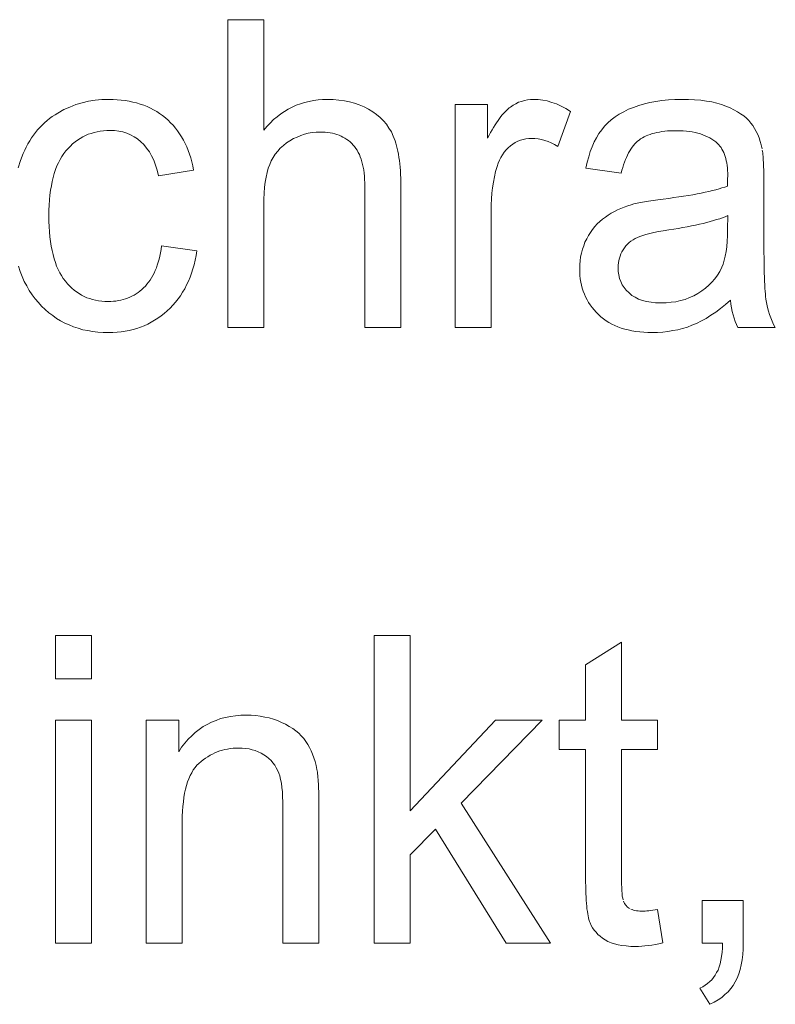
# Model space of a CAD drawing. Extents: x 1101 to 1942, y 41 to 882.
# Tile 86 of 113: x 1287 to 1293, y 848 to 856. Entities that reach past the tile are written whole.
import ezdxf

# ---------------------------------------------------------------- set-up
doc = ezdxf.new("R2010")
doc.units = 0
doc.layers.get('0').update_dxf_attribs({"lineweight": 13})
doc.layers.add('Beschriftung', color=7, linetype='Continuous', lineweight=25)

# ---------------------------------------------------------------- blocks, each defined once
blk = doc.blocks.new('Referenz-A03CP7E41H', base_point=(1127.7942, 89.8071))
at = {"layer": 'Beschriftung', "color": 0, "lineweight": -2}
for p, q in [((1288.7085, 853.6628), (1288.7085, 856.1628)), ((1288.7085, 856.1628), (1289.0007, 856.1628)), ((1289.0007, 856.1628), (1289.0007, 855.2655)), ((1287.6327, 855.5081), (1287.6862, 855.515)), ((1287.6862, 855.515), (1287.7419, 855.515)), ((1287.7419, 855.515), (1287.7771, 855.515)), ((1287.7771, 855.515), (1287.8105, 855.5126)), ((1289.4408, 855.5111), (1289.4781, 855.515)), ((1289.4781, 855.515), (1289.5171, 855.515)), ((1289.5171, 855.515), (1289.565, 855.515)), ((1289.565, 855.515), (1289.6098, 855.51)), ((1291.1404, 855.5111), (1291.1648, 855.515)), ((1291.1648, 855.515), (1291.1903, 855.515)), ((1291.1903, 855.515), (1291.2273, 855.515)), ((1291.2273, 855.515), (1291.2645, 855.5089)), ((1292.2854, 855.5109), (1292.3376, 855.515)), ((1292.3376, 855.515), (1292.3932, 855.515)), ((1292.3932, 855.515), (1292.4483, 855.515)), ((1292.4483, 855.515), (1292.4983, 855.5115)), ((1287.3773, 855.4325), (1287.4267, 855.4531)), ((1287.4267, 855.4531), (1287.4762, 855.4737)), ((1287.4762, 855.4737), (1287.5276, 855.4875)), ((1287.5276, 855.4875), (1287.5791, 855.5013)), ((1287.5791, 855.5013), (1287.6327, 855.5081)), ((1287.8105, 855.5126), (1287.8442, 855.5103)), ((1287.8442, 855.5103), (1287.8761, 855.5056)), ((1287.8761, 855.5056), (1287.908, 855.5009)), ((1287.908, 855.5009), (1287.9383, 855.4939)), ((1287.9383, 855.4939), (1287.9687, 855.4869)), ((1287.9687, 855.4869), (1287.9974, 855.4776)), ((1287.9974, 855.4776), (1288.0262, 855.4683)), ((1288.0262, 855.4683), (1288.0533, 855.4566)), ((1288.0533, 855.4566), (1288.0805, 855.4449)), ((1288.0805, 855.4449), (1288.1059, 855.4309)), ((1289.1692, 855.4175), (1289.1999, 855.437)), ((1289.1999, 855.437), (1289.2321, 855.4525)), ((1289.2321, 855.4525), (1289.2644, 855.4682)), ((1289.2644, 855.4682), (1289.2983, 855.4799)), ((1289.2983, 855.4799), (1289.3323, 855.4915)), ((1289.3323, 855.4915), (1289.3679, 855.4994)), ((1289.3679, 855.4994), (1289.4035, 855.5072)), ((1289.4035, 855.5072), (1289.4408, 855.5111)), ((1289.6098, 855.51), (1289.6546, 855.505)), ((1289.6546, 855.505), (1289.6962, 855.4951)), ((1289.6962, 855.4951), (1289.7378, 855.4853)), ((1289.7378, 855.4853), (1289.7763, 855.4703)), ((1289.7763, 855.4703), (1289.8147, 855.4555)), ((1289.8147, 855.4555), (1289.8501, 855.4357)), ((1289.8501, 855.4357), (1289.8854, 855.4158)), ((1290.5541, 853.6628), (1290.5541, 855.4749)), ((1290.5541, 855.4749), (1290.8172, 855.4749)), ((1290.8172, 855.4749), (1290.8172, 855.2003)), ((1290.9706, 855.4267), (1290.9814, 855.4364)), ((1290.9814, 855.4364), (1290.9924, 855.4461)), ((1290.9924, 855.4461), (1291.003, 855.4537)), ((1291.003, 855.4537), (1291.0243, 855.469)), ((1291.0243, 855.469), (1291.0466, 855.4805)), ((1291.0466, 855.4805), (1291.069, 855.492)), ((1291.069, 855.492), (1291.0924, 855.4996)), ((1291.0924, 855.4996), (1291.1158, 855.5072)), ((1291.1158, 855.5072), (1291.1404, 855.5111)), ((1291.2645, 855.5089), (1291.3017, 855.5027)), ((1291.3017, 855.5027), (1291.3392, 855.4904)), ((1291.3392, 855.4904), (1291.3767, 855.4782)), ((1291.3767, 855.4782), (1291.4146, 855.4598)), ((1291.4146, 855.4598), (1291.4524, 855.4414)), ((1291.4524, 855.4414), (1291.4905, 855.417)), ((1291.9226, 855.4155), (1291.9599, 855.4349)), ((1291.9599, 855.4349), (1292.0021, 855.451)), ((1292.0021, 855.451), (1292.0442, 855.467)), ((1292.0442, 855.467), (1292.0898, 855.4789)), ((1292.0898, 855.4789), (1292.1354, 855.4909)), ((1292.1354, 855.4909), (1292.1842, 855.4989)), ((1292.1842, 855.4989), (1292.2331, 855.5069)), ((1292.2331, 855.5069), (1292.2854, 855.5109)), ((1292.4983, 855.5115), (1292.5484, 855.5081)), ((1292.5484, 855.5081), (1292.5932, 855.5013)), ((1292.5932, 855.5013), (1292.638, 855.4945)), ((1292.638, 855.4945), (1292.6778, 855.4843)), ((1292.6778, 855.4843), (1292.7174, 855.474)), ((1292.7174, 855.474), (1292.7519, 855.4604)), ((1292.7519, 855.4604), (1292.7864, 855.4467)), ((1292.7864, 855.4467), (1292.8163, 855.4313)), ((1287.2414, 855.3431), (1287.262, 855.3604)), ((1287.262, 855.3604), (1287.2842, 855.3758)), ((1287.2842, 855.3758), (1287.3063, 855.3913)), ((1287.3063, 855.3913), (1287.3299, 855.4051)), ((1287.3299, 855.4051), (1287.3773, 855.4325)), ((1288.1059, 855.4309), (1288.1316, 855.417)), ((1288.1316, 855.417), (1288.1554, 855.4006)), ((1288.1554, 855.4006), (1288.1794, 855.3842)), ((1288.1794, 855.3842), (1288.2018, 855.3656)), ((1288.2018, 855.3656), (1288.2241, 855.347)), ((1289.0807, 855.3512), (1289.1097, 855.3747)), ((1289.1097, 855.3747), (1289.1387, 855.398)), ((1289.1387, 855.398), (1289.1692, 855.4175)), ((1289.8854, 855.4158), (1289.9156, 855.3922)), ((1289.9156, 855.3922), (1289.946, 855.3686)), ((1289.946, 855.3686), (1289.9712, 855.3412)), ((1290.9024, 855.3439), (1290.9139, 855.3597)), ((1290.9139, 855.3597), (1290.9256, 855.3756)), ((1290.9256, 855.3756), (1290.9369, 855.3894)), ((1290.9369, 855.3894), (1290.9483, 855.4032)), ((1290.9483, 855.4032), (1290.9594, 855.4149)), ((1290.9594, 855.4149), (1290.9706, 855.4267)), ((1291.4905, 855.417), (1291.3882, 855.1329)), ((1291.8208, 855.3504), (1291.8531, 855.3733)), ((1291.8531, 855.3733), (1291.8854, 855.3961)), ((1291.8854, 855.3961), (1291.9226, 855.4155)), ((1292.8163, 855.4313), (1292.8462, 855.4159)), ((1292.8462, 855.4159), (1292.8716, 855.3987)), ((1292.8716, 855.3987), (1292.8969, 855.3815)), ((1292.8969, 855.3815), (1292.9178, 855.3626)), ((1292.9178, 855.3626), (1292.9385, 855.3437)), ((1287.1648, 855.2675), (1287.1825, 855.2882)), ((1287.1825, 855.2882), (1287.2016, 855.307)), ((1287.2016, 855.307), (1287.2208, 855.326)), ((1287.2208, 855.326), (1287.2414, 855.3431)), ((1288.2241, 855.347), (1288.2444, 855.3263)), ((1288.2444, 855.3263), (1288.2648, 855.3056)), ((1288.2648, 855.3056), (1288.2831, 855.2831)), ((1288.2831, 855.2831), (1288.3014, 855.2605)), ((1289.0007, 855.2655), (1289.0263, 855.2967)), ((1289.0263, 855.2967), (1289.0536, 855.3239)), ((1289.0536, 855.3239), (1289.0807, 855.3512)), ((1289.9712, 855.3412), (1289.9966, 855.3138)), ((1289.9966, 855.3138), (1290.0168, 855.2826)), ((1290.0168, 855.2826), (1290.037, 855.2515)), ((1290.8545, 855.2683), (1290.8666, 855.2882)), ((1290.8666, 855.2882), (1290.8787, 855.3081)), ((1290.8787, 855.3081), (1290.8905, 855.3261)), ((1290.8905, 855.3261), (1290.9024, 855.3439)), ((1291.7439, 855.2683), (1291.7663, 855.2979)), ((1291.7663, 855.2979), (1291.7936, 855.3241)), ((1291.7936, 855.3241), (1291.8208, 855.3504)), ((1292.9385, 855.3437), (1292.9548, 855.323)), ((1292.9548, 855.323), (1292.971, 855.3023)), ((1292.971, 855.3023), (1292.9848, 855.2788)), ((1292.9848, 855.2788), (1292.9986, 855.2555)), ((1287.1005, 855.1782), (1287.115, 855.2022)), ((1287.115, 855.2022), (1287.1312, 855.2246)), ((1287.1312, 855.2246), (1287.1473, 855.2469)), ((1287.1473, 855.2469), (1287.1648, 855.2675)), ((1287.5098, 855.1985), (1287.4886, 855.1854)), ((1287.5309, 855.2114), (1287.5098, 855.1985)), ((1287.5533, 855.2218), (1287.5309, 855.2114)), ((1287.5756, 855.2322), (1287.5533, 855.2218)), ((1287.5994, 855.24), (1287.5756, 855.2322)), ((1287.6231, 855.2478), (1287.5994, 855.24)), ((1287.6481, 855.2531), (1287.6231, 855.2478)), ((1287.6731, 855.2582), (1287.6481, 855.2531)), ((1287.6994, 855.2608), (1287.6731, 855.2582)), ((1287.7256, 855.2635), (1287.6994, 855.2608)), ((1287.7533, 855.2635), (1287.7256, 855.2635)), ((1287.7898, 855.2635), (1287.7533, 855.2635)), ((1287.8236, 855.2577), (1287.7898, 855.2635)), ((1287.8575, 855.2519), (1287.8236, 855.2577)), ((1287.8885, 855.2404), (1287.8575, 855.2519)), ((1287.9197, 855.2288), (1287.8885, 855.2404)), ((1287.9482, 855.2115), (1287.9197, 855.2288)), ((1287.9766, 855.1942), (1287.9482, 855.2115)), ((1288.3014, 855.2605), (1288.3178, 855.2359)), ((1288.3178, 855.2359), (1288.334, 855.2114)), ((1288.334, 855.2114), (1288.3484, 855.1848)), ((1289.2413, 855.1971), (1289.2126, 855.1794)), ((1289.2709, 855.2102), (1289.2413, 855.1971)), ((1289.3005, 855.2236), (1289.2709, 855.2102)), ((1289.331, 855.2324), (1289.3005, 855.2236)), ((1289.3616, 855.2412), (1289.331, 855.2324)), ((1289.3931, 855.2457), (1289.3616, 855.2412)), ((1289.4247, 855.25), (1289.3931, 855.2457)), ((1289.4571, 855.25), (1289.4247, 855.25)), ((1289.4788, 855.25), (1289.4571, 855.25)), ((1289.4993, 855.2484), (1289.4788, 855.25)), ((1289.5199, 855.2469), (1289.4993, 855.2484)), ((1289.5391, 855.2436), (1289.5199, 855.2469)), ((1289.5584, 855.2403), (1289.5391, 855.2436)), ((1289.5765, 855.2353), (1289.5584, 855.2403)), ((1289.5945, 855.2304), (1289.5765, 855.2353)), ((1289.6113, 855.2238), (1289.5945, 855.2304)), ((1289.628, 855.2174), (1289.6113, 855.2238)), ((1289.6436, 855.2091), (1289.628, 855.2174)), ((1289.6591, 855.201), (1289.6436, 855.2091)), ((1289.6735, 855.1911), (1289.6591, 855.201)), ((1290.037, 855.2515), (1290.0522, 855.2165)), ((1290.0522, 855.2165), (1290.0599, 855.199)), ((1290.0599, 855.199), (1290.0665, 855.1795)), ((1290.8172, 855.2003), (1290.8298, 855.2244)), ((1290.8298, 855.2244), (1290.8421, 855.2463)), ((1290.8421, 855.2463), (1290.8545, 855.2683)), ((1291.1283, 855.1949), (1291.1057, 855.1911)), ((1291.1509, 855.1986), (1291.1283, 855.1949)), ((1291.1748, 855.1986), (1291.1509, 855.1986)), ((1291.2015, 855.1986), (1291.1748, 855.1986)), ((1291.2281, 855.1946), (1291.2015, 855.1986)), ((1291.6833, 855.17), (1291.7024, 855.2042)), ((1291.7024, 855.2042), (1291.7217, 855.2386)), ((1291.7217, 855.2386), (1291.7439, 855.2683)), ((1292.0598, 855.195), (1292.0475, 855.1856)), ((1292.0737, 855.2033), (1292.0598, 855.195)), ((1292.0877, 855.2117), (1292.0737, 855.2033)), ((1292.1033, 855.2188), (1292.0877, 855.2117)), ((1292.1189, 855.2259), (1292.1033, 855.2188)), ((1292.1363, 855.2318), (1292.1189, 855.2259)), ((1292.1535, 855.2378), (1292.1363, 855.2318)), ((1292.1725, 855.2425), (1292.1535, 855.2378)), ((1292.1915, 855.2473), (1292.1725, 855.2425)), ((1292.2122, 855.2508), (1292.1915, 855.2473)), ((1292.2329, 855.2544), (1292.2122, 855.2508)), ((1292.2552, 855.2568), (1292.2329, 855.2544)), ((1292.2776, 855.2591), (1292.2552, 855.2568)), ((1292.3016, 855.2603), (1292.2776, 855.2591)), ((1292.3257, 855.2615), (1292.3016, 855.2603)), ((1292.3514, 855.2615), (1292.3257, 855.2615)), ((1292.379, 855.2615), (1292.3514, 855.2615)), ((1292.4048, 855.2599), (1292.379, 855.2615)), ((1292.4307, 855.2582), (1292.4048, 855.2599)), ((1292.4548, 855.255), (1292.4307, 855.2582)), ((1292.479, 855.2517), (1292.4548, 855.255)), ((1292.5014, 855.2469), (1292.479, 855.2517)), ((1292.524, 855.242), (1292.5014, 855.2469)), ((1292.5447, 855.2355), (1292.524, 855.242)), ((1292.5654, 855.2289), (1292.5447, 855.2355)), ((1292.5845, 855.2207), (1292.5654, 855.2289)), ((1292.6035, 855.2127), (1292.5845, 855.2207)), ((1292.6209, 855.2029), (1292.6035, 855.2127)), ((1292.6383, 855.1931), (1292.6209, 855.2029)), ((1292.9986, 855.2555), (1293.0099, 855.2293)), ((1293.0099, 855.2293), (1293.0213, 855.2032)), ((1293.0213, 855.2032), (1293.0303, 855.1743)), ((1287.0597, 855.1026), (1287.0727, 855.1284)), ((1287.0727, 855.1284), (1287.0858, 855.1542)), ((1287.0858, 855.1542), (1287.1005, 855.1782)), ((1287.4119, 855.1178), (1287.3946, 855.097)), ((1287.4304, 855.136), (1287.4119, 855.1178)), ((1287.449, 855.1542), (1287.4304, 855.136)), ((1287.4688, 855.1698), (1287.449, 855.1542)), ((1287.4886, 855.1854), (1287.4688, 855.1698)), ((1288.0023, 855.1711), (1287.9766, 855.1942)), ((1288.0281, 855.148), (1288.0023, 855.1711)), ((1288.0499, 855.1192), (1288.0281, 855.148)), ((1288.0718, 855.0904), (1288.0499, 855.1192)), ((1288.3484, 855.1848), (1288.3627, 855.1584)), ((1288.3627, 855.1584), (1288.375, 855.1299)), ((1288.375, 855.1299), (1288.3873, 855.1014)), ((1289.135, 855.12), (1289.1146, 855.096)), ((1289.1595, 855.1408), (1289.135, 855.12)), ((1289.1841, 855.1617), (1289.1595, 855.1408)), ((1289.2126, 855.1794), (1289.1841, 855.1617)), ((1289.6878, 855.1813), (1289.6735, 855.1911)), ((1289.701, 855.1698), (1289.6878, 855.1813)), ((1289.7141, 855.1584), (1289.701, 855.1698)), ((1289.7259, 855.1452), (1289.7141, 855.1584)), ((1289.7378, 855.1321), (1289.7259, 855.1452)), ((1289.7482, 855.1171), (1289.7378, 855.1321)), ((1289.7586, 855.102), (1289.7482, 855.1171)), ((1290.0665, 855.1795), (1290.0732, 855.1601)), ((1290.0732, 855.1601), (1290.0789, 855.1386)), ((1290.0789, 855.1386), (1290.0846, 855.1173)), ((1290.0846, 855.1173), (1290.0893, 855.0939)), ((1290.9845, 855.123), (1290.9681, 855.1048)), ((1291.0034, 855.138), (1290.9845, 855.123)), ((1291.0224, 855.1532), (1291.0034, 855.138)), ((1291.0426, 855.1646), (1291.0224, 855.1532)), ((1291.0628, 855.1759), (1291.0426, 855.1646)), ((1291.0843, 855.1835), (1291.0628, 855.1759)), ((1291.1057, 855.1911), (1291.0843, 855.1835)), ((1291.2548, 855.1905), (1291.2281, 855.1946)), ((1291.2815, 855.1822), (1291.2548, 855.1905)), ((1291.3081, 855.1739), (1291.2815, 855.1822)), ((1291.3348, 855.1617), (1291.3081, 855.1739)), ((1291.3615, 855.1493), (1291.3348, 855.1617)), ((1291.3882, 855.1329), (1291.3615, 855.1493)), ((1291.6512, 855.092), (1291.6673, 855.131)), ((1291.6673, 855.131), (1291.6833, 855.17)), ((1291.991, 855.1271), (1291.9812, 855.1121)), ((1292.0017, 855.1403), (1291.991, 855.1271)), ((1292.0124, 855.1534), (1292.0017, 855.1403)), ((1292.0238, 855.1647), (1292.0124, 855.1534)), ((1292.0353, 855.1761), (1292.0238, 855.1647)), ((1292.0475, 855.1856), (1292.0353, 855.1761)), ((1292.654, 855.1817), (1292.6383, 855.1931)), ((1292.6697, 855.1703), (1292.654, 855.1817)), ((1292.6836, 855.1573), (1292.6697, 855.1703)), ((1292.6939, 855.1476), (1292.6836, 855.1573)), ((1292.703, 855.1363), (1292.6939, 855.1476)), ((1292.7121, 855.1249), (1292.703, 855.1363)), ((1292.7198, 855.1118), (1292.7121, 855.1249)), ((1293.0303, 855.1743), (1293.0392, 855.1455)), ((1293.0392, 855.1455), (1293.0456, 855.1139)), ((1287.025, 855.0202), (1287.0481, 855.0752)), ((1287.0481, 855.0752), (1287.0597, 855.1026)), ((1287.3623, 855.0524), (1287.3472, 855.0286)), ((1287.3774, 855.0762), (1287.3623, 855.0524)), ((1287.3946, 855.097), (1287.3774, 855.0762)), ((1288.0897, 855.056), (1288.0718, 855.0904)), ((1288.1078, 855.0216), (1288.0897, 855.056)), ((1288.3873, 855.1014), (1288.3976, 855.071)), ((1288.3976, 855.071), (1288.4079, 855.0405)), ((1288.4079, 855.0405), (1288.4163, 855.0081)), ((1289.0779, 855.0449), (1289.0616, 855.0178)), ((1289.0942, 855.0721), (1289.0779, 855.0449)), ((1289.1146, 855.096), (1289.0942, 855.0721)), ((1289.7675, 855.0851), (1289.7586, 855.102)), ((1289.7765, 855.068), (1289.7675, 855.0851)), ((1289.7838, 855.049), (1289.7765, 855.068)), ((1289.7913, 855.0299), (1289.7838, 855.049)), ((1290.0893, 855.0939), (1290.094, 855.0705)), ((1290.094, 855.0705), (1290.0979, 855.0451)), ((1290.0979, 855.0451), (1290.1017, 855.0197)), ((1290.9248, 855.0448), (1290.9139, 855.0208)), ((1290.9383, 855.0658), (1290.9248, 855.0448)), ((1290.9519, 855.0868), (1290.9383, 855.0658)), ((1290.9681, 855.1048), (1290.9519, 855.0868)), ((1291.6255, 855.0049), (1291.6383, 855.0484)), ((1291.6383, 855.0484), (1291.6512, 855.092)), ((1291.9449, 855.0449), (1291.9367, 855.0262)), ((1291.9532, 855.0635), (1291.9449, 855.0449)), ((1291.9623, 855.0803), (1291.9532, 855.0635)), ((1291.9713, 855.0971), (1291.9623, 855.0803)), ((1291.9812, 855.1121), (1291.9713, 855.0971)), ((1292.7275, 855.0987), (1292.7198, 855.1118)), ((1292.734, 855.0839), (1292.7275, 855.0987)), ((1292.7405, 855.0691), (1292.734, 855.0839)), ((1292.7456, 855.0525), (1292.7405, 855.0691)), ((1292.7508, 855.0359), (1292.7456, 855.0525)), ((1292.7547, 855.0176), (1292.7508, 855.0359)), ((1293.0475, 855.1041), (1293.0491, 855.0923)), ((1293.0491, 855.0923), (1293.0507, 855.0806)), ((1293.0507, 855.0806), (1293.052, 855.0668)), ((1293.052, 855.0668), (1293.0534, 855.0531)), ((1293.0534, 855.0531), (1293.0545, 855.0373)), ((1293.0545, 855.0373), (1293.0557, 855.0216)), ((1287.0076, 854.9606), (1287.025, 855.0202)), ((1287.3213, 854.9749), (1287.3106, 854.945)), ((1287.3343, 855.0017), (1287.3213, 854.9749)), ((1287.3472, 855.0286), (1287.3343, 855.0017)), ((1288.1218, 854.9815), (1288.1078, 855.0216)), ((1288.1358, 854.9414), (1288.1218, 854.9815)), ((1288.4163, 855.0081), (1288.4245, 854.9758)), ((1288.4245, 854.9758), (1288.4309, 854.9414)), ((1289.0372, 854.9573), (1289.0281, 854.9212)), ((1289.0494, 854.9875), (1289.0372, 854.9573)), ((1289.0616, 855.0178), (1289.0494, 854.9875)), ((1289.7972, 855.0091), (1289.7913, 855.0299)), ((1289.8032, 854.9881), (1289.7972, 855.0091)), ((1289.8076, 854.9652), (1289.8032, 854.9881)), ((1289.8121, 854.9423), (1289.8076, 854.9652)), ((1290.1017, 855.0197), (1290.1045, 854.9924)), ((1290.1045, 854.9924), (1290.1074, 854.9651)), ((1290.1074, 854.9651), (1290.1094, 854.9357)), ((1290.8949, 854.97), (1290.8828, 854.929)), ((1290.9031, 854.9969), (1290.8949, 854.97)), ((1290.9139, 855.0208), (1290.9031, 854.9969)), ((1291.6158, 854.9567), (1291.6255, 855.0049)), ((1291.9025, 854.9166), (1291.6158, 854.9567)), ((1291.915, 854.963), (1291.9084, 854.9408)), ((1291.9217, 854.9853), (1291.915, 854.963)), ((1291.9291, 855.0058), (1291.9217, 854.9853)), ((1291.9367, 855.0262), (1291.9291, 855.0058)), ((1292.7585, 854.9993), (1292.7547, 855.0176)), ((1292.7611, 854.9792), (1292.7585, 854.9993)), ((1292.7638, 854.9593), (1292.7611, 854.9792)), ((1292.765, 854.9375), (1292.7638, 854.9593)), ((1293.0557, 855.0216), (1293.0567, 855.0039)), ((1293.0567, 855.0039), (1293.0575, 854.9862)), ((1293.0575, 854.9862), (1293.0583, 854.9666)), ((1293.0583, 854.9666), (1293.0589, 854.9469)), ((1287.2912, 854.8822), (1287.2825, 854.8493)), ((1287.2999, 854.9151), (1287.2912, 854.8822)), ((1287.3106, 854.945), (1287.2999, 854.9151)), ((1288.1459, 854.8957), (1288.1358, 854.9414)), ((1288.4309, 854.9414), (1288.1459, 854.8957)), ((1289.0189, 854.8853), (1289.0129, 854.8434)), ((1289.0281, 854.9212), (1289.0189, 854.8853)), ((1289.815, 854.9175), (1289.8121, 854.9423)), ((1289.818, 854.8927), (1289.815, 854.9175)), ((1289.8194, 854.8658), (1289.818, 854.8927)), ((1290.1094, 854.9357), (1290.1112, 854.9064)), ((1290.1112, 854.9064), (1290.1122, 854.8752)), ((1290.1122, 854.8752), (1290.1131, 854.8439)), ((1290.8737, 854.8861), (1290.8645, 854.8432)), ((1290.8828, 854.929), (1290.8737, 854.8861)), ((1291.9084, 854.9408), (1291.9025, 854.9166)), ((1292.7663, 854.9156), (1292.765, 854.9375)), ((1292.766, 854.8736), (1292.7663, 854.8922)), ((1292.7663, 854.8922), (1292.7663, 854.9156)), ((1293.0589, 854.9469), (1293.0593, 854.9253)), ((1293.0593, 854.9253), (1293.0599, 854.9037)), ((1293.0599, 854.9037), (1293.06, 854.8801)), ((1293.06, 854.8801), (1293.0603, 854.8565)), ((1287.2762, 854.8134), (1287.2696, 854.7774)), ((1287.2825, 854.8493), (1287.2762, 854.8134)), ((1289.0068, 854.8017), (1289.0037, 854.7542)), ((1289.0129, 854.8434), (1289.0068, 854.8017)), ((1289.821, 854.839), (1289.8194, 854.8658)), ((1289.821, 854.8102), (1289.821, 854.839)), ((1289.821, 853.6628), (1289.821, 854.8102)), ((1290.1131, 854.8439), (1290.1131, 854.8106)), ((1290.1131, 854.8106), (1290.1131, 853.6628)), ((1290.8584, 854.7985), (1290.8524, 854.7538)), ((1290.8645, 854.8432), (1290.8584, 854.7985)), ((1292.6961, 854.7893), (1292.7199, 854.7967)), ((1292.7199, 854.7967), (1292.7438, 854.8042)), ((1292.7438, 854.8042), (1292.7646, 854.8118)), ((1292.7646, 854.8118), (1292.7651, 854.8276)), ((1292.7651, 854.8276), (1292.7654, 854.8406)), ((1292.7654, 854.8406), (1292.7657, 854.8535)), ((1292.7657, 854.8535), (1292.7658, 854.8635)), ((1292.7658, 854.8635), (1292.766, 854.8736)), ((1293.0603, 854.8565), (1293.0603, 854.8309)), ((1293.0603, 854.8309), (1293.0603, 854.4219)), ((1287.2653, 854.7386), (1287.261, 854.6996)), ((1287.2696, 854.7774), (1287.2653, 854.7386)), ((1289.0037, 854.7542), (1289.0007, 854.7066)), ((1290.8524, 854.7538), (1290.8493, 854.707)), ((1292.2878, 854.7117), (1292.3291, 854.7176)), ((1292.3291, 854.7176), (1292.3705, 854.7234)), ((1292.3705, 854.7234), (1292.4089, 854.7294)), ((1292.4089, 854.7294), (1292.4472, 854.7355)), ((1292.4472, 854.7355), (1292.4827, 854.7419)), ((1292.4827, 854.7419), (1292.5182, 854.7481)), ((1292.5182, 854.7481), (1292.5508, 854.7548)), ((1292.5508, 854.7548), (1292.5834, 854.7614)), ((1292.5834, 854.7614), (1292.613, 854.7682)), ((1292.613, 854.7682), (1292.6427, 854.7751)), ((1292.6427, 854.7751), (1292.6694, 854.7823)), ((1292.6694, 854.7823), (1292.6961, 854.7893)), ((1287.2589, 854.6576), (1287.2567, 854.6156)), ((1287.261, 854.6996), (1287.2589, 854.6576)), ((1289.0007, 854.7066), (1289.0007, 854.6534)), ((1289.0007, 854.6534), (1289.0007, 853.6628)), ((1290.8493, 854.707), (1290.8462, 854.6603)), ((1290.8462, 854.6603), (1290.8462, 854.6116)), ((1291.899, 854.6306), (1291.9268, 854.6412)), ((1291.9268, 854.6412), (1291.9545, 854.6517)), ((1291.9545, 854.6517), (1291.9839, 854.6602)), ((1291.9839, 854.6602), (1292.0053, 854.6662)), ((1292.0053, 854.6662), (1292.0323, 854.672)), ((1292.0323, 854.672), (1292.0592, 854.6779)), ((1292.0592, 854.6779), (1292.0918, 854.6837)), ((1292.0918, 854.6837), (1292.1242, 854.6894)), ((1292.1242, 854.6894), (1292.1622, 854.695)), ((1292.1622, 854.695), (1292.2001, 854.7007)), ((1292.2001, 854.7007), (1292.2436, 854.7062)), ((1292.2436, 854.7062), (1292.2878, 854.7117)), ((1287.2567, 854.6156), (1287.2567, 854.5706)), ((1287.2567, 854.5706), (1287.2567, 854.5249)), ((1290.8462, 854.6116), (1290.8462, 853.6628)), ((1291.7502, 854.5431), (1291.7735, 854.5598)), ((1291.7735, 854.5598), (1291.7969, 854.5764)), ((1291.7969, 854.5764), (1291.8216, 854.5909)), ((1291.8216, 854.5909), (1291.8465, 854.6055)), ((1291.8465, 854.6055), (1291.8728, 854.618)), ((1291.8728, 854.618), (1291.899, 854.6306)), ((1292.7463, 854.5632), (1292.724, 854.555)), ((1292.7663, 854.5718), (1292.7463, 854.5632)), ((1292.7646, 854.4593), (1292.7663, 854.5718)), ((1287.2567, 854.5249), (1287.2588, 854.4824)), ((1287.2588, 854.4824), (1287.2609, 854.4399)), ((1291.6702, 854.4604), (1291.6891, 854.4824)), ((1291.6891, 854.4824), (1291.708, 854.5044)), ((1291.708, 854.5044), (1291.7291, 854.5238)), ((1291.7291, 854.5238), (1291.7502, 854.5431)), ((1292.4377, 854.481), (1292.4029, 854.4744)), ((1292.4726, 854.4876), (1292.4377, 854.481)), ((1292.5049, 854.4945), (1292.4726, 854.4876)), ((1292.5373, 854.5014), (1292.5049, 854.4945)), ((1292.5672, 854.5087), (1292.5373, 854.5014)), ((1292.597, 854.516), (1292.5672, 854.5087)), ((1292.6244, 854.5235), (1292.597, 854.516)), ((1292.6518, 854.531), (1292.6244, 854.5235)), ((1292.6767, 854.539), (1292.6518, 854.531)), ((1292.7016, 854.5468), (1292.6767, 854.539)), ((1292.724, 854.555), (1292.7016, 854.5468)), ((1287.2609, 854.4399), (1287.2651, 854.4004)), ((1287.2651, 854.4004), (1287.2692, 854.3611)), ((1291.6225, 854.3834), (1291.637, 854.4109)), ((1291.637, 854.4109), (1291.6536, 854.4356)), ((1291.6536, 854.4356), (1291.6702, 854.4604)), ((1292.0519, 854.4031), (1292.0331, 854.3946)), ((1292.0771, 854.4112), (1292.0519, 854.4031)), ((1292.1024, 854.4192), (1292.0771, 854.4112)), ((1292.1343, 854.4269), (1292.1024, 854.4192)), ((1292.1662, 854.4346), (1292.1343, 854.4269)), ((1292.2048, 854.4418), (1292.1662, 854.4346)), ((1292.2433, 854.4491), (1292.2048, 854.4418)), ((1292.2884, 854.4558), (1292.2433, 854.4491)), ((1292.3282, 854.4618), (1292.2884, 854.4558)), ((1292.3655, 854.4681), (1292.3282, 854.4618)), ((1292.4029, 854.4744), (1292.3655, 854.4681)), ((1292.7617, 854.3641), (1292.7646, 854.4086)), ((1292.7646, 854.4086), (1292.7646, 854.4593)), ((1293.0603, 854.4219), (1293.0603, 854.3684)), ((1287.2692, 854.3611), (1287.2754, 854.3247)), ((1287.2754, 854.3247), (1287.2817, 854.2884)), ((1288.1675, 854.2972), (1288.1713, 854.3259)), ((1288.1713, 854.3259), (1288.4581, 854.2859)), ((1291.5865, 854.2981), (1291.5974, 854.3271)), ((1291.5974, 854.3271), (1291.6081, 854.3559)), ((1291.6081, 854.3559), (1291.6225, 854.3834)), ((1291.9402, 854.3257), (1291.9279, 854.3113)), ((1291.9525, 854.3401), (1291.9402, 854.3257)), ((1291.9669, 854.3526), (1291.9525, 854.3401)), ((1291.9814, 854.365), (1291.9669, 854.3526)), ((1291.9978, 854.3755), (1291.9814, 854.365)), ((1292.0145, 854.386), (1291.9978, 854.3755)), ((1292.0331, 854.3946), (1292.0145, 854.386)), ((1292.7529, 854.2812), (1292.7588, 854.3196)), ((1292.7588, 854.3196), (1292.7617, 854.3641)), ((1293.0603, 854.3684), (1293.0606, 854.3199)), ((1293.0606, 854.3199), (1293.0608, 854.2714)), ((1287.2817, 854.2884), (1287.29, 854.2553)), ((1287.29, 854.2553), (1287.2983, 854.2221)), ((1288.1506, 854.2184), (1288.1572, 854.2434)), ((1288.1572, 854.2434), (1288.1623, 854.2703)), ((1288.1623, 854.2703), (1288.1675, 854.2972)), ((1288.4522, 854.247), (1288.444, 854.2102)), ((1288.4581, 854.2859), (1288.4522, 854.247)), ((1291.5685, 854.2057), (1291.5722, 854.2375)), ((1291.5722, 854.2375), (1291.5794, 854.2678)), ((1291.5794, 854.2678), (1291.5865, 854.2981)), ((1291.8923, 854.2438), (1291.8872, 854.2256)), ((1291.8999, 854.2611), (1291.8923, 854.2438)), ((1291.9076, 854.2785), (1291.8999, 854.2611)), ((1291.9178, 854.2948), (1291.9076, 854.2785)), ((1291.9279, 854.3113), (1291.9178, 854.2948)), ((1292.7383, 854.2108), (1292.747, 854.243)), ((1292.747, 854.243), (1292.7529, 854.2812)), ((1293.0608, 854.2714), (1293.0614, 854.2277)), ((1287.0228, 854.1177), (1287.0093, 854.1612)), ((1287.2983, 854.2221), (1287.3088, 854.1921)), ((1287.3088, 854.1921), (1287.3191, 854.162)), ((1287.3191, 854.162), (1287.3317, 854.1351)), ((1288.1285, 854.147), (1288.1363, 854.1701)), ((1288.1363, 854.1701), (1288.1442, 854.1933)), ((1288.1442, 854.1933), (1288.1506, 854.2184)), ((1288.4358, 854.1735), (1288.4253, 854.1388)), ((1288.444, 854.2102), (1288.4358, 854.1735)), ((1291.565, 854.1739), (1291.5685, 854.2057)), ((1291.565, 854.1406), (1291.565, 854.1739)), ((1291.8796, 854.1883), (1291.8771, 854.1692)), ((1291.8771, 854.1692), (1291.8771, 854.1491)), ((1291.8821, 854.2074), (1291.8796, 854.1883)), ((1291.8872, 854.2256), (1291.8821, 854.2074)), ((1292.7176, 854.1526), (1292.7293, 854.1786)), ((1292.7293, 854.1786), (1292.7383, 854.2108)), ((1293.0614, 854.2277), (1293.062, 854.1841)), ((1293.062, 854.1841), (1293.0629, 854.1454)), ((1287.0395, 854.0775), (1287.0228, 854.1177)), ((1287.0563, 854.0373), (1287.0395, 854.0775)), ((1287.3317, 854.1351), (1287.3442, 854.1081)), ((1287.3442, 854.1081), (1287.3588, 854.0843)), ((1287.3588, 854.0843), (1287.3733, 854.0605)), ((1288.0893, 854.0655), (1288.0998, 854.0849)), ((1288.0998, 854.0849), (1288.1102, 854.1044)), ((1288.1102, 854.1044), (1288.1194, 854.1257)), ((1288.1194, 854.1257), (1288.1285, 854.147)), ((1288.4149, 854.1041), (1288.4021, 854.0715)), ((1288.4253, 854.1388), (1288.4149, 854.1041)), ((1291.565, 854.1123), (1291.565, 854.1406)), ((1291.5673, 854.0853), (1291.565, 854.1123)), ((1291.5697, 854.0582), (1291.5673, 854.0853)), ((1291.8771, 854.1491), (1291.8771, 854.1185)), ((1291.8771, 854.1185), (1291.8826, 854.0904)), ((1291.8826, 854.0904), (1291.8881, 854.0623)), ((1292.6627, 854.0588), (1292.6825, 854.089)), ((1292.6825, 854.089), (1292.7022, 854.1189)), ((1292.7022, 854.1189), (1292.7176, 854.1526)), ((1293.0629, 854.1454), (1293.0638, 854.1066)), ((1293.0638, 854.1066), (1293.0649, 854.0728)), ((1287.0766, 854.0003), (1287.0563, 854.0373)), ((1287.0967, 853.9634), (1287.0766, 854.0003)), ((1287.3733, 854.0605), (1287.3899, 854.0398)), ((1287.3899, 854.0398), (1287.4066, 854.0191)), ((1287.4066, 854.0191), (1287.4245, 854.0011)), ((1287.4245, 854.0011), (1287.4424, 853.983)), ((1288.0251, 853.9851), (1288.0395, 853.9989)), ((1288.0395, 853.9989), (1288.0527, 854.0147)), ((1288.0527, 854.0147), (1288.0657, 854.0304)), ((1288.0657, 854.0304), (1288.0776, 854.0479)), ((1288.0776, 854.0479), (1288.0893, 854.0655)), ((1288.3742, 854.0086), (1288.3592, 853.9781)), ((1288.3893, 854.039), (1288.3742, 854.0086)), ((1288.4021, 854.0715), (1288.3893, 854.039)), ((1291.5745, 854.0324), (1291.5697, 854.0582)), ((1291.5793, 854.0066), (1291.5745, 854.0324)), ((1291.5864, 853.9821), (1291.5793, 854.0066)), ((1291.8881, 854.0623), (1291.8992, 854.0367)), ((1291.8992, 854.0367), (1291.9102, 854.0111)), ((1291.9102, 854.0111), (1291.9268, 853.9881)), ((1292.5859, 853.9828), (1292.6144, 854.0058)), ((1292.6144, 854.0058), (1292.6385, 854.0323)), ((1292.6385, 854.0323), (1292.6627, 854.0588)), ((1293.0649, 854.0728), (1293.0661, 854.0389)), ((1293.0661, 854.0389), (1293.0676, 854.01)), ((1293.0676, 854.01), (1293.069, 853.981)), ((1287.1203, 853.9297), (1287.0967, 853.9634)), ((1287.1438, 853.8961), (1287.1203, 853.9297)), ((1287.4424, 853.983), (1287.4616, 853.9674)), ((1287.4616, 853.9674), (1287.4808, 853.9519)), ((1287.4808, 853.9519), (1287.5013, 853.939)), ((1287.5013, 853.939), (1287.5217, 853.9261)), ((1287.5217, 853.9261), (1287.5435, 853.9157)), ((1287.5435, 853.9157), (1287.5652, 853.9054)), ((1287.9136, 853.9089), (1287.9307, 853.9176)), ((1287.9307, 853.9176), (1287.9477, 853.9262)), ((1287.9477, 853.9262), (1287.964, 853.9366)), ((1287.964, 853.9366), (1287.9801, 853.947)), ((1287.9801, 853.947), (1287.9954, 853.9592)), ((1287.9954, 853.9592), (1288.0107, 853.9712)), ((1288.0107, 853.9712), (1288.0251, 853.9851)), ((1288.3244, 853.9214), (1288.3047, 853.8952)), ((1288.3418, 853.9497), (1288.3244, 853.9214)), ((1288.3592, 853.9781), (1288.3418, 853.9497)), ((1291.5935, 853.9576), (1291.5864, 853.9821)), ((1291.6031, 853.9343), (1291.5935, 853.9576)), ((1291.6127, 853.911), (1291.6031, 853.9343)), ((1291.9268, 853.9881), (1291.9434, 853.9651)), ((1291.9434, 853.9651), (1291.9656, 853.9447)), ((1291.9656, 853.9447), (1291.9876, 853.9243)), ((1291.9876, 853.9243), (1292.0148, 853.9089)), ((1292.4565, 853.9065), (1292.4917, 853.9211)), ((1292.4917, 853.9211), (1292.5246, 853.9404)), ((1292.5246, 853.9404), (1292.5574, 853.9599)), ((1292.5574, 853.9599), (1292.5859, 853.9828)), ((1293.069, 853.981), (1293.0708, 853.9571)), ((1293.0708, 853.9571), (1293.0725, 853.9331)), ((1293.0725, 853.9331), (1293.0746, 853.9139)), ((1287.1707, 853.8658), (1287.1438, 853.8961)), ((1287.1976, 853.8354), (1287.1707, 853.8658)), ((1287.5652, 853.9054), (1287.5882, 853.8976)), ((1287.5882, 853.8976), (1287.6112, 853.8898)), ((1287.6112, 853.8898), (1287.6354, 853.8847)), ((1287.6354, 853.8847), (1287.6598, 853.8795)), ((1287.6598, 853.8795), (1287.6852, 853.8769)), ((1287.6852, 853.8769), (1287.7108, 853.8744)), ((1287.7108, 853.8744), (1287.7377, 853.8744)), ((1287.7377, 853.8744), (1287.7591, 853.8744)), ((1287.7591, 853.8744), (1287.7797, 853.876)), ((1287.7797, 853.876), (1287.8005, 853.8778)), ((1287.8005, 853.8778), (1287.8202, 853.8813)), ((1287.8202, 853.8813), (1287.8399, 853.8847)), ((1287.8399, 853.8847), (1287.8588, 853.8899)), ((1287.8588, 853.8899), (1287.8776, 853.8951)), ((1287.8776, 853.8951), (1287.8956, 853.9021)), ((1287.8956, 853.9021), (1287.9136, 853.9089)), ((1288.2631, 853.8449), (1288.2411, 853.8208)), ((1288.285, 853.869), (1288.2631, 853.8449)), ((1288.3047, 853.8952), (1288.285, 853.869)), ((1291.6246, 853.8891), (1291.6127, 853.911)), ((1291.6365, 853.867), (1291.6246, 853.8891)), ((1291.6508, 853.8463), (1291.6365, 853.867)), ((1291.6651, 853.8256), (1291.6508, 853.8463)), ((1292.0148, 853.9089), (1292.0421, 853.8935)), ((1292.0421, 853.8935), (1292.0744, 853.8833)), ((1292.0744, 853.8833), (1292.1068, 853.8731)), ((1292.1068, 853.8731), (1292.1443, 853.868)), ((1292.1443, 853.868), (1292.1817, 853.8629)), ((1292.1817, 853.8629), (1292.2243, 853.8629)), ((1292.2243, 853.8629), (1292.2665, 853.8629)), ((1292.2665, 853.8629), (1292.3063, 853.8678)), ((1292.3063, 853.8678), (1292.3462, 853.8726)), ((1292.3462, 853.8726), (1292.3838, 853.8822)), ((1292.3838, 853.8822), (1292.4212, 853.892)), ((1292.4212, 853.892), (1292.4565, 853.9065)), ((1292.7491, 853.8498), (1292.7091, 853.8189)), ((1292.7898, 853.8857), (1292.7491, 853.8498)), ((1292.7931, 853.8539), (1292.7898, 853.8857)), ((1292.7984, 853.824), (1292.7931, 853.8539)), ((1293.0746, 853.9139), (1293.0766, 853.8947)), ((1293.0766, 853.8947), (1293.079, 853.8806)), ((1293.079, 853.8806), (1293.0836, 853.8522)), ((1293.0836, 853.8522), (1293.0906, 853.8244)), ((1287.2267, 853.8088), (1287.1976, 853.8354)), ((1287.2557, 853.7823), (1287.2267, 853.8088)), ((1287.287, 853.7594), (1287.2557, 853.7823)), ((1287.3182, 853.7367), (1287.287, 853.7594)), ((1288.167, 853.7575), (1288.1413, 853.7383)), ((1288.1926, 853.7768), (1288.167, 853.7575)), ((1288.2169, 853.7987), (1288.1926, 853.7768)), ((1288.2411, 853.8208), (1288.2169, 853.7987)), ((1291.6817, 853.8061), (1291.6651, 853.8256)), ((1291.6985, 853.7867), (1291.6817, 853.8061)), ((1291.7176, 853.7685), (1291.6985, 853.7867)), ((1291.7367, 853.7503), (1291.7176, 853.7685)), ((1292.63, 853.7628), (1292.5908, 853.7373)), ((1292.6692, 853.7882), (1292.63, 853.7628)), ((1292.7091, 853.8189), (1292.6692, 853.7882)), ((1292.8036, 853.794), (1292.7984, 853.824)), ((1292.8108, 853.7661), (1292.8036, 853.794)), ((1292.8181, 853.7384), (1292.8108, 853.7661)), ((1293.0906, 853.8244), (1293.0975, 853.7967)), ((1293.0975, 853.7967), (1293.1068, 853.7694)), ((1293.1068, 853.7694), (1293.116, 853.7421)), ((1287.3516, 853.7177), (1287.3182, 853.7367)), ((1287.3851, 853.6986), (1287.3516, 853.7177)), ((1287.4206, 853.6836), (1287.3851, 853.6986)), ((1287.4563, 853.6684), (1287.4206, 853.6836)), ((1288.0304, 853.6778), (1288.0007, 853.6668)), ((1288.0588, 853.6916), (1288.0304, 853.6778)), ((1288.0872, 853.7054), (1288.0588, 853.6916)), ((1288.1142, 853.7218), (1288.0872, 853.7054)), ((1288.1413, 853.7383), (1288.1142, 853.7218)), ((1291.7578, 853.7343), (1291.7367, 853.7503)), ((1291.7789, 853.7184), (1291.7578, 853.7343)), ((1291.8021, 853.7047), (1291.7789, 853.7184)), ((1291.8253, 853.6911), (1291.8021, 853.7047)), ((1291.8505, 853.6797), (1291.8253, 853.6911)), ((1291.8758, 853.6683), (1291.8505, 853.6797)), ((1292.4766, 853.6822), (1292.439, 853.6673)), ((1292.5141, 853.6971), (1292.4766, 853.6822)), ((1292.5525, 853.7171), (1292.5141, 853.6971)), ((1292.5908, 853.7373), (1292.5525, 853.7171)), ((1292.8274, 853.7125), (1292.8181, 853.7384)), ((1292.8366, 853.6867), (1292.8274, 853.7125)), ((1292.8479, 853.6628), (1292.8366, 853.6867)), ((1293.116, 853.7421), (1293.1275, 853.7156)), ((1293.1275, 853.7156), (1293.139, 853.6889)), ((1293.139, 853.6889), (1293.1529, 853.6628)), ((1287.494, 853.6569), (1287.4563, 853.6684)), ((1287.5318, 853.6455), (1287.494, 853.6569)), ((1287.5716, 853.638), (1287.5318, 853.6455)), ((1287.6116, 853.6303), (1287.5716, 853.638)), ((1287.6537, 853.6266), (1287.6116, 853.6303)), ((1287.6958, 853.6228), (1287.6537, 853.6266)), ((1287.74, 853.6228), (1287.6958, 853.6228)), ((1287.7754, 853.6228), (1287.74, 853.6228)), ((1287.8093, 853.6256), (1287.7754, 853.6228)), ((1287.8433, 853.6283), (1287.8093, 853.6256)), ((1287.8758, 853.6338), (1287.8433, 853.6283)), ((1287.9084, 853.6393), (1287.8758, 853.6338)), ((1287.9396, 853.6475), (1287.9084, 853.6393)), ((1287.9708, 853.6558), (1287.9396, 853.6475)), ((1288.0007, 853.6668), (1287.9708, 853.6558)), ((1289.0007, 853.6628), (1288.7085, 853.6628)), ((1290.1131, 853.6628), (1289.821, 853.6628)), ((1290.8462, 853.6628), (1290.5541, 853.6628)), ((1291.903, 853.6592), (1291.8758, 853.6683)), ((1291.9304, 853.6501), (1291.903, 853.6592)), ((1291.9597, 853.6432), (1291.9304, 853.6501)), ((1291.9891, 853.6365), (1291.9597, 853.6432)), ((1292.0204, 853.6319), (1291.9891, 853.6365)), ((1292.0519, 853.6274), (1292.0204, 853.6319)), ((1292.0854, 853.625), (1292.0519, 853.6274)), ((1292.1188, 853.6228), (1292.0854, 853.625)), ((1292.1543, 853.6228), (1292.1188, 853.6228)), ((1292.1974, 853.6228), (1292.1543, 853.6228)), ((1292.239, 853.6266), (1292.1974, 853.6228)), ((1292.2807, 853.6302), (1292.239, 853.6266)), ((1292.3209, 853.6377), (1292.2807, 853.6302)), ((1292.3612, 853.6451), (1292.3209, 853.6377)), ((1292.4001, 853.6562), (1292.3612, 853.6451)), ((1292.439, 853.6673), (1292.4001, 853.6562)), ((1293.1529, 853.6628), (1292.8479, 853.6628)), ((1287.3104, 850.8103), (1287.3104, 851.1628)), ((1287.3104, 851.1628), (1287.6025, 851.1628)), ((1287.6025, 851.1628), (1287.6025, 850.8103)), ((1289.8977, 848.6628), (1289.8977, 851.1628)), ((1289.8977, 851.1628), (1290.1898, 851.1628)), ((1290.1898, 851.1628), (1290.1898, 849.7382)), ((1291.6131, 850.9235), (1291.9053, 851.1077)), ((1291.9053, 851.1077), (1291.9053, 850.475)), ((1291.6131, 850.475), (1291.6131, 850.9235)), ((1287.6025, 850.8103), (1287.3104, 850.8103)), ((1288.6136, 850.4731), (1288.6505, 850.487)), ((1288.6505, 850.487), (1288.6901, 850.4964)), ((1288.6901, 850.4964), (1288.7297, 850.5057)), ((1288.7297, 850.5057), (1288.7718, 850.5103)), ((1288.7718, 850.5103), (1288.814, 850.515)), ((1288.814, 850.515), (1288.8589, 850.515)), ((1288.8589, 850.515), (1288.8979, 850.515)), ((1288.8979, 850.515), (1288.9353, 850.5113)), ((1288.9353, 850.5113), (1288.9726, 850.5076)), ((1288.9726, 850.5076), (1289.0085, 850.5003)), ((1289.0085, 850.5003), (1289.0442, 850.4929)), ((1289.0442, 850.4929), (1289.0785, 850.4819)), ((1289.0785, 850.4819), (1289.1127, 850.4709)), ((1287.3104, 848.6628), (1287.3104, 850.475)), ((1287.3104, 850.475), (1287.6025, 850.475)), ((1287.6025, 850.475), (1287.6025, 848.6628)), ((1288.0472, 848.6628), (1288.0471, 850.475)), ((1288.0471, 850.475), (1288.3102, 850.475)), ((1288.3102, 850.475), (1288.3102, 850.2174)), ((1288.4448, 850.3755), (1288.4764, 850.3987)), ((1288.4764, 850.3987), (1288.5082, 850.422)), ((1288.5082, 850.422), (1288.5424, 850.4406)), ((1288.5424, 850.4406), (1288.5767, 850.4592)), ((1288.5767, 850.4592), (1288.6136, 850.4731)), ((1289.1127, 850.4709), (1289.1454, 850.4561)), ((1289.1454, 850.4561), (1289.1781, 850.4414)), ((1289.1781, 850.4414), (1289.2066, 850.4244)), ((1289.2066, 850.4244), (1289.2352, 850.4075)), ((1289.2352, 850.4075), (1289.2596, 850.3882)), ((1290.1898, 849.7382), (1290.8826, 850.475)), ((1291.261, 850.475), (1290.6017, 849.8016)), ((1290.8826, 850.475), (1291.261, 850.475)), ((1291.3971, 850.2367), (1291.3971, 850.475)), ((1291.3971, 850.475), (1291.6131, 850.475)), ((1291.9053, 850.475), (1292.1974, 850.475)), ((1292.1974, 850.475), (1292.1974, 850.2367)), ((1288.3603, 850.2872), (1288.3867, 850.3197)), ((1288.3867, 850.3197), (1288.4158, 850.3476)), ((1288.4158, 850.3476), (1288.4448, 850.3755)), ((1289.2596, 850.3882), (1289.284, 850.3688)), ((1289.284, 850.3688), (1289.3044, 850.3472)), ((1289.3044, 850.3472), (1289.3248, 850.3257)), ((1289.3248, 850.3257), (1289.341, 850.3017)), ((1288.3102, 850.2174), (1288.334, 850.2546)), ((1288.334, 850.2546), (1288.3603, 850.2872)), ((1288.707, 850.2404), (1288.6852, 850.2366)), ((1288.7287, 850.2443), (1288.707, 850.2404)), ((1288.7512, 850.2463), (1288.7287, 850.2443)), ((1288.7738, 850.2482), (1288.7512, 850.2463)), ((1288.7972, 850.2482), (1288.7738, 850.2482)), ((1288.8263, 850.2482), (1288.7972, 850.2482)), ((1288.8537, 850.2447), (1288.8263, 850.2482)), ((1288.8811, 850.2413), (1288.8537, 850.2447)), ((1288.9065, 850.2344), (1288.8811, 850.2413)), ((1289.341, 850.3017), (1289.3572, 850.2779)), ((1289.3572, 850.2779), (1289.371, 850.2518)), ((1289.371, 850.2518), (1289.3849, 850.2256)), ((1288.5273, 850.1665), (1288.5096, 850.1529)), ((1288.5459, 850.1782), (1288.5273, 850.1665)), ((1288.5644, 850.1899), (1288.5459, 850.1782)), ((1288.5837, 850.1996), (1288.5644, 850.1899)), ((1288.6031, 850.2093), (1288.5837, 850.1996)), ((1288.6232, 850.2171), (1288.6031, 850.2093)), ((1288.6433, 850.2248), (1288.6232, 850.2171)), ((1288.6643, 850.2307), (1288.6433, 850.2248)), ((1288.6852, 850.2366), (1288.6643, 850.2307)), ((1288.932, 850.2274), (1288.9065, 850.2344)), ((1288.9556, 850.217), (1288.932, 850.2274)), ((1288.9791, 850.2066), (1288.9556, 850.217)), ((1289.0009, 850.1928), (1288.9791, 850.2066)), ((1289.0226, 850.1789), (1289.0009, 850.1928)), ((1289.0411, 850.1628), (1289.0226, 850.1789)), ((1289.0594, 850.1465), (1289.0411, 850.1628)), ((1289.3849, 850.2256), (1289.3962, 850.1973)), ((1289.3962, 850.1973), (1289.4075, 850.169)), ((1289.4075, 850.169), (1289.4165, 850.1383)), ((1291.6131, 850.2367), (1291.3971, 850.2367)), ((1291.6131, 849.1931), (1291.6131, 850.2367)), ((1292.1974, 850.2367), (1291.9053, 850.2367)), ((1291.9053, 850.2367), (1291.9053, 849.1752)), ((1288.4431, 850.0891), (1288.4283, 850.0701)), ((1288.4579, 850.1082), (1288.4431, 850.0891)), ((1288.4748, 850.1238), (1288.4579, 850.1082)), ((1288.4918, 850.1393), (1288.4748, 850.1238)), ((1288.5096, 850.1529), (1288.4918, 850.1393)), ((1289.0745, 850.128), (1289.0594, 850.1465)), ((1289.0897, 850.1095), (1289.0745, 850.128)), ((1289.1015, 850.0886), (1289.0897, 850.1095)), ((1289.1133, 850.0677), (1289.1015, 850.0886)), ((1289.4165, 850.1383), (1289.4253, 850.1078)), ((1289.4253, 850.1078), (1289.4319, 850.0749)), ((1288.3922, 849.9991), (1288.3816, 849.9731)), ((1288.4029, 850.0251), (1288.3922, 849.9991)), ((1288.4156, 850.0475), (1288.4029, 850.0251)), ((1288.4283, 850.0701), (1288.4156, 850.0475)), ((1289.1219, 850.0444), (1289.1133, 850.0677)), ((1289.1304, 850.0213), (1289.1219, 850.0444)), ((1289.1368, 849.9921), (1289.1304, 850.0213)), ((1289.4319, 850.0749), (1289.4339, 850.0643)), ((1289.4339, 850.0643), (1289.4357, 850.0516)), ((1289.4357, 850.0516), (1289.4374, 850.0389)), ((1289.4374, 850.0389), (1289.4389, 850.0243)), ((1289.4389, 850.0243), (1289.4405, 850.0096)), ((1289.4405, 850.0096), (1289.4418, 849.993)), ((1288.3732, 849.9435), (1288.3647, 849.914)), ((1288.3816, 849.9731), (1288.3732, 849.9435)), ((1289.1432, 849.963), (1289.1368, 849.9921)), ((1289.1474, 849.9279), (1289.1432, 849.963)), ((1289.1517, 849.8928), (1289.1474, 849.9279)), ((1289.4418, 849.993), (1289.443, 849.9763)), ((1289.443, 849.9763), (1289.4441, 849.9577)), ((1289.4441, 849.9577), (1289.4451, 849.939)), ((1289.4451, 849.939), (1289.4458, 849.9184)), ((1289.4458, 849.9184), (1289.4466, 849.8977)), ((1288.352, 849.848), (1288.3477, 849.8115)), ((1288.3584, 849.8809), (1288.352, 849.848)), ((1288.3647, 849.914), (1288.3584, 849.8809)), ((1289.1539, 849.8519), (1289.1517, 849.8928)), ((1289.156, 849.811), (1289.1539, 849.8519)), ((1289.4466, 849.8977), (1289.4471, 849.875)), ((1289.4471, 849.875), (1289.4477, 849.8524)), ((1289.4477, 849.8524), (1289.4478, 849.8278)), ((1288.3436, 849.7749), (1288.3414, 849.735)), ((1288.3477, 849.8115), (1288.3436, 849.7749)), ((1289.156, 849.764), (1289.156, 849.811)), ((1289.156, 848.6628), (1289.156, 849.764)), ((1289.4478, 849.8278), (1289.4481, 849.8031)), ((1289.4481, 849.8031), (1289.4481, 849.7765)), ((1289.4481, 849.7765), (1289.4481, 848.6628)), ((1290.6017, 849.8016), (1291.3282, 848.6628)), ((1288.3414, 849.735), (1288.3393, 849.6951)), ((1288.3393, 849.6951), (1288.3393, 849.6516)), ((1288.3393, 849.6516), (1288.3393, 848.6628)), ((1290.3938, 849.5893), (1290.1898, 849.381)), ((1290.9674, 848.6628), (1290.3938, 849.5893)), ((1290.1898, 849.381), (1290.1898, 848.6628)), ((1291.6131, 849.1586), (1291.6131, 849.1931)), ((1291.6136, 849.1269), (1291.6131, 849.1586)), ((1291.6142, 849.0953), (1291.6136, 849.1269)), ((1291.9053, 849.1752), (1291.9053, 849.1423)), ((1291.9053, 849.1423), (1291.9062, 849.1152)), ((1291.6153, 849.0668), (1291.6142, 849.0953)), ((1291.6165, 849.0381), (1291.6153, 849.0668)), ((1291.9062, 849.1152), (1291.9072, 849.0882)), ((1291.9072, 849.0882), (1291.9092, 849.067)), ((1291.9092, 849.067), (1291.911, 849.0459)), ((1291.911, 849.0459), (1291.9139, 849.0306)), ((1291.6181, 849.0124), (1291.6165, 849.0381)), ((1291.6198, 848.9867), (1291.6181, 849.0124)), ((1291.622, 848.9641), (1291.6198, 848.9867)), ((1291.6242, 848.9414), (1291.622, 848.9641)), ((1291.9139, 849.0306), (1291.9168, 849.0153)), ((1291.9206, 849.0059), (1291.9283, 848.9872)), ((1291.9283, 848.9872), (1291.9408, 848.9722)), ((1291.9408, 848.9722), (1291.9533, 848.9572)), ((1292.5605, 848.6628), (1292.5605, 849.0115)), ((1292.5605, 849.0115), (1292.8926, 849.0115)), ((1292.8926, 849.0115), (1292.8926, 848.6628)), ((1291.6271, 848.9217), (1291.6242, 848.9414)), ((1291.6298, 848.902), (1291.6271, 848.9217)), ((1291.6332, 848.8853), (1291.6298, 848.902)), ((1291.6366, 848.8685), (1291.6332, 848.8853)), ((1291.9533, 848.9572), (1291.9707, 848.9462)), ((1291.9793, 848.9405), (1291.9898, 848.9364)), ((1291.9898, 848.9364), (1292.0005, 848.9322)), ((1292.0005, 848.9322), (1292.0129, 848.9294)), ((1292.0129, 848.9294), (1292.0252, 848.9267)), ((1292.0252, 848.9267), (1292.0395, 848.9253)), ((1292.0395, 848.9253), (1292.0538, 848.9239)), ((1292.0538, 848.9239), (1292.0699, 848.9239)), ((1292.0699, 848.9239), (1292.0821, 848.9239)), ((1292.0821, 848.9239), (1292.0961, 848.9246)), ((1292.0961, 848.9246), (1292.1101, 848.9255)), ((1292.1101, 848.9255), (1292.126, 848.927)), ((1292.126, 848.927), (1292.1419, 848.9286)), ((1292.1419, 848.9286), (1292.1598, 848.931)), ((1292.1598, 848.931), (1292.1777, 848.9333)), ((1292.1777, 848.9333), (1292.1974, 848.9364)), ((1292.1974, 848.9364), (1292.2392, 848.6653)), ((1291.6405, 848.8547), (1291.6366, 848.8685)), ((1291.6443, 848.841), (1291.6405, 848.8547)), ((1291.6488, 848.8302), (1291.6443, 848.841)), ((1291.6577, 848.8086), (1291.6488, 848.8302)), ((1291.6698, 848.7892), (1291.6577, 848.8086)), ((1291.682, 848.7696), (1291.6698, 848.7892)), ((1291.6975, 848.7523), (1291.682, 848.7696)), ((1291.7129, 848.7349), (1291.6975, 848.7523)), ((1291.7315, 848.7195), (1291.7129, 848.7349)), ((1291.7502, 848.7043), (1291.7315, 848.7195)), ((1287.6025, 848.6628), (1287.3104, 848.6628)), ((1288.3393, 848.6628), (1288.0472, 848.6628)), ((1289.4481, 848.6628), (1289.156, 848.6628)), ((1290.1898, 848.6628), (1289.8977, 848.6628)), ((1291.3282, 848.6628), (1290.9674, 848.6628)), ((1291.7721, 848.691), (1291.7502, 848.7043)), ((1291.7939, 848.6778), (1291.7721, 848.691)), ((1291.8204, 848.6678), (1291.7939, 848.6778)), ((1291.8467, 848.6579), (1291.8204, 848.6678)), ((1291.8775, 848.6514), (1291.8467, 848.6579)), ((1291.9084, 848.6447), (1291.8775, 848.6514)), ((1291.9436, 848.6414), (1291.9084, 848.6447)), ((1291.9789, 848.638), (1291.9436, 848.6414)), ((1292.0689, 848.6398), (1292.0429, 848.638)), ((1292.0949, 848.6415), (1292.0689, 848.6398)), ((1292.1224, 848.6449), (1292.0949, 848.6415)), ((1292.15, 848.6482), (1292.1224, 848.6449)), ((1292.1791, 848.6534), (1292.15, 848.6482)), ((1292.2084, 848.6584), (1292.1791, 848.6534)), ((1292.2392, 848.6653), (1292.2084, 848.6584)), ((1292.7256, 848.6628), (1292.5605, 848.6628)), ((1292.7244, 848.624), (1292.7256, 848.6628)), ((1292.8926, 848.6628), (1292.8926, 848.6145)), ((1292.0187, 848.638), (1291.9789, 848.638)), ((1292.0429, 848.638), (1292.0187, 848.638)), ((1292.7171, 848.5553), (1292.7207, 848.5896)), ((1292.7207, 848.5896), (1292.7244, 848.624)), ((1292.8885, 848.571), (1292.8844, 848.5273)), ((1292.8926, 848.6145), (1292.8885, 848.571)), ((1292.6964, 848.4704), (1292.7049, 848.4957)), ((1292.7049, 848.4957), (1292.711, 848.5255)), ((1292.711, 848.5255), (1292.7171, 848.5553)), ((1292.8763, 848.4884), (1292.8682, 848.4494)), ((1292.8844, 848.5273), (1292.8763, 848.4884)), ((1292.6519, 848.3855), (1292.6659, 848.4038)), ((1292.6659, 848.4038), (1292.6769, 848.4245)), ((1292.6769, 848.4245), (1292.6879, 848.4452)), ((1292.6879, 848.4452), (1292.6964, 848.4704)), ((1292.8561, 848.4151), (1292.844, 848.3807)), ((1292.8682, 848.4494), (1292.8561, 848.4151)), ((1292.5636, 848.3096), (1292.5837, 848.3227)), ((1292.5837, 848.3227), (1292.6038, 848.3359)), ((1292.6038, 848.3359), (1292.6208, 848.3517)), ((1292.6208, 848.3517), (1292.6379, 848.3673)), ((1292.6379, 848.3673), (1292.6519, 848.3855)), ((1292.8115, 848.3214), (1292.7906, 848.295)), ((1292.8277, 848.3511), (1292.8115, 848.3214)), ((1292.844, 848.3807), (1292.8277, 848.3511)), ((1292.5404, 848.2989), (1292.5636, 848.3096)), ((1292.6221, 848.1673), (1292.5404, 848.2989)), ((1292.7439, 848.2458), (1292.7183, 848.2228)), ((1292.7696, 848.2687), (1292.7439, 848.2458)), ((1292.7906, 848.295), (1292.7696, 848.2687)), ((1292.6573, 848.1836), (1292.6221, 848.1673)), ((1292.6878, 848.2032), (1292.6573, 848.1836)), ((1292.7183, 848.2228), (1292.6878, 848.2032))]:
    blk.add_line(p, q, dxfattribs=at)

msp = doc.modelspace()

# ---------------------------------------------------------------- block references
at = {"color": 251, "lineweight": 13, "ltscale": 0.13, "true_color": 0x5f5f5f}
msp.add_blockref('Referenz-A03CP7E41H', (1127.7942, 89.8071), dxfattribs=at)

doc.saveas('drawing.dxf')
